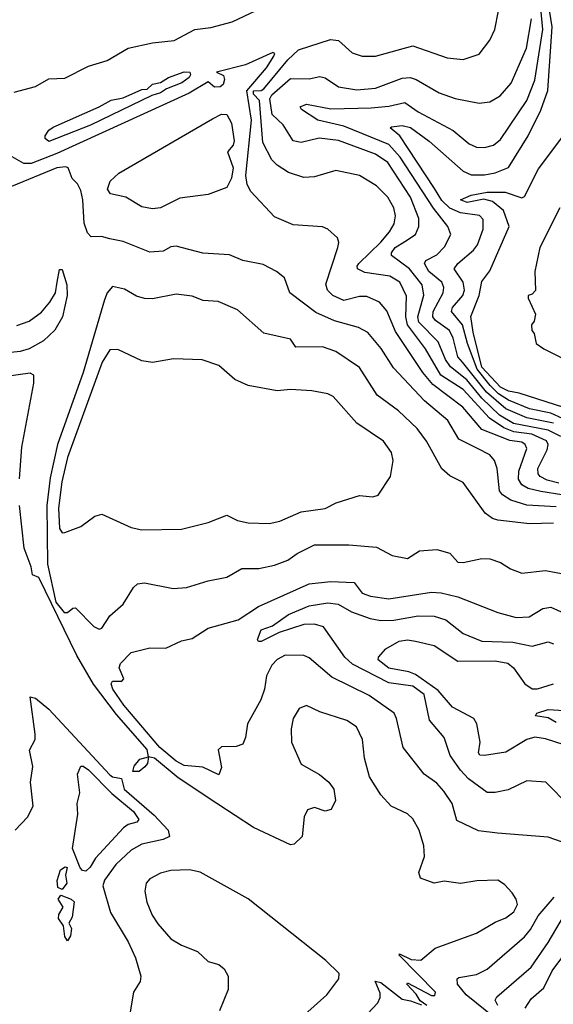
# Model space of a CAD drawing. Extents: x 1246230 to 1426786, y 660032 to 763141.
# Tile 180 of 256: x 1301945 to 1303954, y 713060 to 716762. Entities that reach past the tile are written whole.
import ezdxf

# ---------------------------------------------------------------- set-up
doc = ezdxf.new("R2010")
doc.units = 0

msp = doc.modelspace()

# ---------------------------------------------------------------- linework, layer by layer
at = {"layer": '0CON10XD'}
for points in [[(1303955, 715245.2), (1303854.8, 715264.8), (1303775, 715299.4), (1303702, 715362), (1303611.9, 715475), (1303594.8, 715495), (1303576.6, 715565), (1303562.9, 715592.9), (1303510.7, 715630.7), (1303500.2, 715645), (1303502.2, 715665), (1303539.1, 715735), (1303541.6, 715755), (1303534.2, 715775), (1303486.1, 715815), (1303469.6, 715845), (1303473.8, 715856.2), (1303515, 715877.7), (1303545, 715907.8), (1303568.8, 715955), (1303557.6, 715985), (1303503, 716053), (1303377.4, 716245), (1303335, 716293.3), (1303165, 716361.3), (1303068.2, 716385), (1303005.6, 716425), (1303001.8, 716435), (1303024.8, 716445.2), (1303116.5, 716426.5), (1303269, 716431), (1303335, 716436.6), (1303395, 716450.3), (1303445, 716416), (1303577.5, 716345), (1303636.7, 716295), (1303665, 716282.6), (1303695, 716281.2), (1303729.5, 716290.5), (1303755, 716311.2), (1303855, 716457.9), (1303884.6, 716535.4), (1303914.7, 716725), (1303896.1, 716925)], [(1304032.4, 715242.4), (1303945, 715282.3), (1303865, 715298.6), (1303785, 715331.9), (1303747.5, 715355), (1303716.1, 715386.1), (1303667.5, 715447.5), (1303630.5, 715545), (1303612.6, 715615), (1303571, 715665), (1303575, 715679.7), (1303614.1, 715725), (1303619.3, 715745), (1303614.5, 715775), (1303580.8, 715825), (1303594.2, 715845), (1303653.5, 715895), (1303668.9, 715915), (1303689.8, 715975), (1303690.4, 716010.4), (1303675.6, 716025.6), (1303605, 716036.4), (1303565, 716053.4), (1303535, 716081.8), (1303507.3, 716127.3), (1303376.1, 716326.1), (1303340, 716355), (1303345, 716359.6), (1303385, 716364.8), (1303416.7, 716356.7), (1303487.1, 716305), (1303615, 716193.2), (1303645, 716179.2), (1303695, 716179.4), (1303735, 716186.2), (1303785, 716206.2), (1303860, 716325), (1303907.5, 716422.5), (1303934, 716496), (1303949.5, 716735), (1303920, 716925)], [(1301925, 716490), (1302005, 716511.1), (1302055, 716539.4), (1302115, 716542.9), (1302205, 716586.9), (1302275, 716609.4), (1302353.3, 716655), (1302445.3, 716674.7), (1302526.4, 716683.6), (1302605, 716725.9), (1302665, 716732.8), (1302745, 716753.7), (1302835, 716797.1)], [(1303975, 715018.9), (1303930.5, 715030.5), (1303905, 715044.2), (1303896.8, 715055), (1303895.7, 715075), (1303930.6, 715145), (1303934.8, 715165), (1303929, 715179), (1303873.3, 715203.3), (1303805, 715212.5), (1303767.6, 715227.6), (1303713.7, 715263.7), (1303615, 715372.1), (1303530.8, 715425), (1303472.8, 715525), (1303405.3, 715615), (1303398.9, 715645), (1303402, 715722), (1303376.3, 715775), (1303338.4, 715798.4), (1303245, 715812.1), (1303217.1, 715825), (1303215.3, 715835), (1303222.2, 715845), (1303305, 715925.2), (1303337.1, 715965), (1303354.8, 715995), (1303359.5, 716025), (1303353.2, 716055), (1303331.8, 716095), (1303288.1, 716138.1), (1303225, 716176.1), (1303135, 716194.6), (1303055, 716171.5), (1303015, 716169.3), (1302957.1, 716187.1), (1302914.1, 716215), (1302894.1, 716235), (1302860.4, 716300.4), (1302848.2, 716458.2), (1302825, 716482), (1302825.9, 716495), (1302855, 716495.9), (1302865, 716502.6), (1302955, 716611.2), (1302995, 716649.2), (1303115, 716687.3), (1303145, 716684.4), (1303197.3, 716637.3), (1303234.6, 716624.6), (1303285, 716625.4), (1303425, 716664.2), (1303555, 716618.2), (1303615, 716612.9), (1303675, 716632.2), (1303715, 716685.7), (1303733.6, 716725), (1303747.3, 716795)], [(1303982.6, 715195), (1303935, 715219.2), (1303803.7, 715243.7), (1303751.7, 715275), (1303685, 715338.6), (1303628.5, 715408.5), (1303567, 715457), (1303548.6, 715485), (1303521.1, 715551.1), (1303448.4, 715625), (1303444.7, 715645), (1303466.4, 715726.4), (1303459.8, 715765), (1303412.2, 715825), (1303345.3, 715875), (1303344.8, 715885), (1303359.2, 715905), (1303395, 715927.7), (1303435.3, 715955), (1303447.5, 715985), (1303447.5, 716015), (1303416.7, 716095), (1303331.1, 716225), (1303285, 716256.2), (1303145, 716308.4), (1303073.2, 716316.8), (1303005, 716300.8), (1302975, 716307.3), (1302936.8, 716366.8), (1302896.2, 716406.2), (1302886.5, 716465), (1302895, 716479.9), (1302965, 716541.6), (1303035, 716540.4), (1303075, 716549.1), (1303095, 716543.8), (1303145, 716510), (1303215, 716498.9), (1303285, 716504.8), (1303385, 716541.9), (1303415, 716544.7), (1303437.5, 716537.5), (1303525, 716487.3), (1303585, 716465.4), (1303675, 716448.2), (1303715, 716453.6), (1303753.6, 716476.4), (1303795, 716523.3), (1303852.6, 716655), (1303871.9, 716765)], [(1304065, 714963.2), (1303907.5, 714987.5), (1303859.4, 714999.4), (1303835, 715012.6), (1303823.5, 715035), (1303824.3, 715064.3), (1303855, 715150), (1303848.4, 715165), (1303835, 715173.8), (1303790.2, 715180.2), (1303685, 715221.7), (1303613.3, 715305), (1303500.4, 715390.4), (1303462.8, 715435), (1303359.9, 715589.9), (1303327.7, 715667.7), (1303300.2, 715700.2), (1303251.7, 715721.7), (1303225, 715721.6), (1303165, 715706.9), (1303124.3, 715725), (1303104.5, 715745), (1303097.9, 715767.9), (1303143.1, 715905), (1303146.7, 715925), (1303141.7, 715941.7), (1303105, 715974.2), (1303085, 715983.3), (1302975, 715991.1), (1302905, 716021.1), (1302815, 716116.7), (1302802.1, 716142.1), (1302796.7, 716176.7), (1302817.4, 716385), (1302800.4, 716495), (1302875, 716580.7), (1302901.9, 716625), (1302905.6, 716635.6), (1302898.6, 716638.6), (1302795, 716592.5), (1302686.7, 716565), (1302712.4, 716552.4), (1302717, 716537), (1302711.9, 716518.1), (1302700.6, 716509.4), (1302679.1, 716509.1), (1302655, 716528.7), (1302583.6, 716486.4), (1302085, 716259.6), (1301988.6, 716221.4), (1301960.9, 716220.9), (1301916.7, 716246.7)], [(1302055, 716304.8), (1302041.8, 716315), (1302041.6, 716325), (1302055, 716347.3), (1302071.9, 716358.1), (1302245, 716434.8), (1302289.8, 716460.2), (1302335, 716469), (1302405, 716499.4), (1302425, 716500.5), (1302445, 716520), (1302475, 716525.8), (1302505, 716545.1), (1302565, 716566.1), (1302585.9, 716565), (1302588.9, 716555), (1302583.6, 716545), (1302556.2, 716525), (1302497.7, 716502.3), (1302475, 716486.6), (1302443.4, 716476.6), (1302211.8, 716365), (1302055, 716304.8)], [(1302445, 716051.4), (1302405, 716058.8), (1302345, 716094.6), (1302287.1, 716107.1), (1302276.3, 716125), (1302285.6, 716155), (1302318.1, 716185), (1302670.7, 716389.3), (1302705, 716406.5), (1302725.4, 716405.4), (1302743.2, 716373.2), (1302752.7, 716307.3), (1302749, 716291), (1302728.2, 716265), (1302749.1, 716205), (1302743.3, 716166.7), (1302725, 716130.8), (1302655, 716105.4), (1302548.3, 716091.7), (1302475, 716054.6), (1302445, 716051.4)], [(1303993.4, 715303.4), (1303825, 715357.4), (1303785, 715365.1), (1303755, 715380.7), (1303685, 715455.8), (1303652.8, 715587.2), (1303643.9, 715646.1), (1303674.5, 715725), (1303685, 715777.5), (1303715, 715817.5), (1303787.6, 715985), (1303766, 716045), (1303725, 716078.8), (1303693.1, 716086.9), (1303630, 716075), (1303604.3, 716085), (1303645, 716102), (1303705, 716113.9), (1303773.1, 716113.1), (1303835, 716092.9), (1303845, 716097.5), (1303898, 716202), (1304005, 716342.7)], [(1303965, 714930.9), (1303855, 714936.4), (1303793.6, 714955), (1303763.2, 714975), (1303751.1, 714991.1), (1303743.3, 715075), (1303732.8, 715105), (1303715, 715125.9), (1303669.3, 715149.3), (1303598.2, 715185), (1303556.4, 715255), (1303469.6, 715329.6), (1303352.7, 715452.7), (1303305.9, 715525.9), (1303256.1, 715586.1), (1303220.8, 715605), (1303130, 715630), (1303060.7, 715660.7), (1302962.9, 715735), (1302941.7, 715791.7), (1302912, 715815), (1302861.4, 715841.4), (1302785, 715856.5), (1302735, 715877.5), (1302634.6, 715884.6), (1302535, 715910.9), (1302515, 715907.5), (1302485, 715891.2), (1302435, 715888.5), (1302335, 715928.2), (1302285, 715937.9), (1302253.4, 715946.6), (1302215, 715945.8), (1302200.7, 715960.7), (1302187.6, 715997.6), (1302182.9, 716085), (1302175, 716120), (1302163.3, 716145), (1302142.5, 716165), (1302127.5, 716205), (1302118.8, 716208.8), (1302085, 716205.3), (1301872.4, 716117.6)], [(1303979.1, 716055), (1303903.2, 715905), (1303884.4, 715815), (1303886.4, 715743.6), (1303875, 715730), (1303860, 715725), (1303860, 715715), (1303886.7, 715655), (1303881.7, 715628.3), (1303872.5, 715615), (1303873, 715593), (1303881.7, 715581.7), (1303890, 715545), (1303918, 715525), (1304042.2, 715462.2)], [(1301935, 715612.3), (1301981, 715629), (1302027.6, 715662.4), (1302059.4, 715700.6), (1302080, 715735), (1302087.1, 715775), (1302095, 715822.5), (1302105, 715822.5), (1302122.5, 715765), (1302124.3, 715725), (1302107.1, 715645), (1302077.9, 715595), (1302035, 715554.7), (1301981.4, 715525), (1301947.5, 715515), (1301865, 715506.3)], [(1303955, 714869.1), (1303865, 714866.7), (1303745, 714880.4), (1303725, 714886.2), (1303697.1, 714907.1), (1303615, 715021.4), (1303565, 715047.5), (1303535, 715073.1), (1303477, 715177), (1303441.1, 715225), (1303371.5, 715291.5), (1303290.4, 715350.4), (1303224.2, 715454.2), (1303135, 715514.6), (1303085, 715531.6), (1302985, 715530.4), (1302965, 715561.4), (1302865, 715583.1), (1302765, 715671.1), (1302693.1, 715703.1), (1302636.7, 715706.7), (1302595, 715722.5), (1302535, 715729.6), (1302445, 715712.1), (1302415, 715713.6), (1302385, 715722.1), (1302339.5, 715749.5), (1302295, 715759.5), (1302275.2, 715734.8), (1302265, 715708.5), (1302184.6, 715435), (1302087.9, 715165), (1302060.5, 715039.5), (1302047.4, 714935), (1302050.4, 714715), (1302081.7, 714571.7), (1302112.7, 714532.7), (1302125, 714532.5), (1302145, 714549.2), (1302155, 714550.5), (1302225, 714480), (1302245, 714470.9)], [(1302105, 714832.5), (1302115, 714834.3), (1302175, 714856.7), (1302228, 714895), (1302255, 714903.1), (1302365, 714852.7), (1302405, 714843.6), (1302555, 714846.9), (1302655, 714871.4), (1302725, 714898.6), (1302765, 714879.2), (1302805, 714870), (1302885, 714868.1), (1302925, 714876.4), (1303005, 714911.4), (1303095, 714924.5), (1303136.2, 714945), (1303225, 714972.7), (1303275, 714967.9), (1303295, 714974.6), (1303341.4, 715045), (1303351.1, 715105), (1303345.5, 715135), (1303315, 715176.9), (1303215, 715245.5), (1303125, 715345.6), (1303105, 715355.6), (1303045, 715366.7), (1302965, 715371.9), (1302915, 715366.7), (1302805, 715386.5), (1302755, 715409.4), (1302695, 715461.4), (1302632.7, 715482.7), (1302525, 715487.1), (1302445, 715472.9), (1302405, 715480), (1302315, 715522.5), (1302285, 715521.2), (1302256, 715475), (1302125, 715115.8), (1302103.9, 715025), (1302091.7, 714925), (1302095, 714848.8), (1302105, 714832.5)], [(1301944.4, 715035.6), (1301953.3, 715155), (1301999.2, 715395), (1301998.9, 715425), (1301985, 715432.7), (1301895, 715421.1)], [(1303477.5, 713055), (1303452.5, 713072.5), (1303438.3, 713098.3), (1303402.5, 713135), (1303405, 713140), (1303495, 713093.3), (1303507.5, 713092.5), (1303510, 713105), (1303373.3, 713245), (1303375, 713250), (1303418.6, 713228.6), (1303455, 713225.7), (1303509.1, 713270.9), (1303665, 713327.8), (1303735, 713368.8), (1303775, 713384.7), (1303805, 713407.1), (1303818.8, 713435), (1303814.7, 713455), (1303798.8, 713478.8), (1303770.6, 713510.6), (1303745, 713526.8), (1303665.9, 713524.1), (1303605, 713514.3), (1303542.9, 713522.9), (1303505, 713514.7), (1303454.1, 713534.1), (1303447.7, 713555), (1303469.5, 713615), (1303467.1, 713655), (1303449.6, 713715), (1303425, 713756.7), (1303405, 713775.5), (1303344.2, 713805), (1303305, 713848), (1303262.2, 713915), (1303243.5, 713985), (1303235.4, 714055.4), (1303213.3, 714103.3), (1303177.1, 714127.1), (1303075, 714159.6), (1303025, 714183.1), (1302997.5, 714172.5), (1302974.3, 714135), (1302966.7, 714095), (1302968.5, 714045), (1303005, 713962.5), (1303073.4, 713923.4), (1303108.8, 713895), (1303128.3, 713868.3), (1303133.6, 713826.4), (1303117.7, 713792.3), (1303095, 713786), (1303055, 713800), (1303029.1, 713790.9), (1303016.4, 713765), (1303008.8, 713691.2), (1302978.1, 713661.9), (1302965, 713659.5), (1302825, 713724.4), (1302687.1, 713815), (1302541.9, 713911.9), (1302452.9, 713985), (1302429.9, 713990.1), (1302426.6, 713965), (1302416.8, 713953.2), (1302395, 713935.7), (1302371.9, 713935), (1302376, 713955), (1302398.3, 713981.7), (1302429.9, 713990.1), (1302425, 714017.9), (1302310, 714150), (1302223, 714263), (1302161, 714371), (1302018, 714665), (1301993.3, 714675), (1301988.8, 714705), (1301962, 714775), (1301945.3, 714935)], [(1302245, 714470.9), (1302255, 714474.4), (1302285, 714520), (1302334.4, 714565), (1302373.4, 714626.6), (1302389.1, 714640.9), (1302415.7, 714644.3), (1302523.4, 714623.4), (1302573.3, 714626.7), (1302655, 714652.2), (1302725, 714665.5), (1302781.7, 714698.3), (1302845, 714698.8), (1302905, 714710.8), (1302955, 714730.4), (1302989.4, 714755), (1303055, 714787.1), (1303185, 714787.5), (1303288.2, 714778.2), (1303347.8, 714747.8), (1303405, 714735.5), (1303450, 714765), (1303515, 714770.5), (1303565, 714756.7), (1303595, 714722.9), (1303615, 714720.9), (1303685, 714736.7), (1303715, 714734.4), (1303755, 714721.5), (1303792.5, 714697.5), (1303835, 714681.1), (1303925, 714690.9), (1303985, 714679.2)], [(1303985, 713671.2), (1303935, 713687.7), (1303743.4, 713703.4), (1303672.2, 713712.2), (1303591.3, 713751.3), (1303573.2, 713815), (1303541.7, 713861.7), (1303515, 713891.8), (1303467.8, 713925), (1303388.5, 714025), (1303364.2, 714134.2), (1303354.4, 714155), (1303260.7, 714220.7), (1303120.2, 714290.2), (1303035, 714362.3), (1303015, 714370.8), (1302945, 714372.7), (1302915, 714355.9), (1302895, 714334.6), (1302874.2, 714295), (1302867.1, 714245), (1302853.3, 714205), (1302802.6, 714115), (1302795, 714062.5), (1302785, 714037.5), (1302760.8, 714029.2), (1302705, 714027.9), (1302692.9, 714017.1), (1302705, 713950), (1302695, 713922), (1302635, 713951.2), (1302565, 713957.8), (1302535, 713974.2), (1302473.5, 714025), (1302337.8, 714185), (1302295.7, 714245), (1302290, 714265), (1302294.6, 714275.4), (1302330, 714275), (1302337, 714283), (1302320.5, 714325), (1302325, 714340.8), (1302365, 714383.1), (1302435, 714400), (1302495, 714398.9), (1302555, 714426.6), (1302595, 714435.3), (1302655.3, 714474.7), (1302767.5, 714505), (1302844.8, 714555.2), (1303035, 714641.3), (1303115, 714649.5), (1303204.5, 714645.5), (1303235, 714606.2), (1303266.2, 714595), (1303335, 714584.8), (1303495, 714608.9), (1303532.4, 714607.6), (1303595, 714592.5), (1303745, 714533.3), (1303814.3, 714514.3), (1303863.6, 714516.4), (1303915, 714547.5), (1303945, 714553.5), (1303995, 714530.4)], [(1304015, 713804.6), (1303926.2, 713895), (1303855, 713899.5), (1303784.1, 713865.9), (1303735, 713856.1), (1303705, 713856.7), (1303635, 713907.6), (1303605, 713940), (1303566.2, 713995), (1303542.7, 714062.7), (1303488.4, 714128.4), (1303467.6, 714225), (1303425, 714256), (1303335, 714268.2), (1303198.7, 714338.7), (1303169.5, 714365), (1303088.8, 714478.8), (1303055, 714488.9), (1303015, 714487.4), (1302922.7, 714457.3), (1302855, 714423.9), (1302844.4, 714424.4), (1302840.9, 714430.9), (1302855, 714468.4), (1302897.1, 714482.9), (1302956.9, 714525), (1303035, 714558.6), (1303105, 714569.4), (1303144.1, 714564.1), (1303194.6, 714535), (1303265, 714510.6), (1303305, 714502.9), (1303354, 714504), (1303445, 714520.6), (1303505, 714518.9), (1303549.5, 714505), (1303615, 714454.1), (1303685, 714425.8), (1303801.1, 714421.1), (1303875, 714406), (1303935, 714422.8), (1303955, 714415.3)], [(1303995, 714035.8), (1303925, 714058.4), (1303885, 714064.7), (1303855, 714055.2), (1303775, 714007.8), (1303695, 713994.7), (1303677.1, 713997.1), (1303672.5, 714005), (1303679.2, 714045), (1303666.6, 714115), (1303654.8, 714134.8), (1303575, 714177.2), (1303520.2, 714240.2), (1303435, 714300), (1303410.5, 714310.5), (1303335, 714323.9), (1303294.4, 714355), (1303295.6, 714365), (1303323.3, 714396.7), (1303374, 714425), (1303405, 714430), (1303435.4, 714425.4), (1303505, 714408.5), (1303595, 714350.2), (1303735, 714351.6), (1303782.5, 714342.5), (1303804.1, 714325), (1303846.7, 714265), (1303875, 714245.5), (1303895, 714245.5), (1303955.3, 714264.7)], [(1301928.8, 713715), (1301975, 713763.3), (1301996.5, 713805), (1301985.6, 713895), (1301995.5, 713954.5), (1301982.9, 714015), (1302004, 714055), (1302004.3, 714075), (1301985, 714216.2), (1302005, 714210.5), (1302055, 714169), (1302285, 713922.8), (1302295, 713914.7), (1302328.8, 713908.8), (1302339.3, 713869.3), (1302451.4, 713771.4), (1302504.7, 713715), (1302509.2, 713690.8), (1302485, 713679.5), (1302405, 713662.4), (1302365, 713639.7), (1302307.1, 713585), (1302265, 713527.1), (1302258.8, 713505), (1302287.6, 713405), (1302354.1, 713295), (1302380.9, 713235), (1302402, 713165), (1302399.2, 713145), (1302374.2, 713105.8), (1302355.6, 712994.4)], [(1303965, 714118.9), (1303935, 714137.2), (1303887.5, 714145), (1303891.4, 714155), (1303935, 714167.7), (1304035, 714161.4)], [(1302195, 713560.6), (1302182.5, 713562.5), (1302172.5, 713572.5), (1302143.8, 713645), (1302163.8, 713775), (1302161.8, 713815), (1302172.3, 713855), (1302162.9, 713925), (1302175, 713955.4), (1302185, 713955.3), (1302205, 713940.8), (1302292, 713852), (1302373.4, 713785), (1302393.8, 713755), (1302386.9, 713745), (1302354.4, 713735.6), (1302336.7, 713723.3), (1302230.2, 713609.8), (1302211.2, 713575), (1302195, 713560.6)], [(1302105, 713491.2), (1302089.5, 713499.5), (1302086.5, 713525), (1302098.6, 713565), (1302117.2, 713577.2), (1302123.8, 713573.8), (1302117.9, 713545), (1302122.9, 713515), (1302105, 713491.2)], [(1302934.2, 712945.8), (1303101.5, 713095), (1303146.4, 713155), (1303147.4, 713175), (1303098.1, 713225), (1302805, 713456.5), (1302625, 713557.1), (1302585, 713565.4), (1302515, 713562.5), (1302475, 713552.7), (1302435, 713531.4), (1302421.5, 713515), (1302416.5, 713485), (1302423.8, 713443.8), (1302444.7, 713394.7), (1302465, 713362.2), (1302515, 713305.6), (1302555, 713281.5), (1302615, 713258.1), (1302655, 713220.8), (1302695, 713208.8), (1302715, 713193.3), (1302730, 713165), (1302730, 713115), (1302697.1, 713035)], [(1302125, 713298.8), (1302115.7, 713315), (1302110, 713355), (1302091.9, 713381.9), (1302093.1, 713396.9), (1302108.8, 713425), (1302090, 713455), (1302100.5, 713469.5), (1302139.4, 713455), (1302150, 713445), (1302142.9, 713387.1), (1302130, 713365), (1302140.5, 713345), (1302137.2, 713317.2), (1302125, 713298.8)], [(1303736, 713006), (1303625.5, 713095), (1303593.1, 713135), (1303592.2, 713155), (1303599, 713161), (1303665, 713171.8), (1303705, 713192.1), (1303846, 713314), (1303868.6, 713341.4), (1303897.1, 713392.9), (1303956.9, 713463.1)], [(1303744.8, 713055), (1303734.7, 713075.3), (1303741.7, 713088.3), (1303871.2, 713198.8), (1303935, 713292.1), (1304020.9, 713439.1)], [(1303848, 713045), (1303870.3, 713079.7), (1303918.1, 713121.9), (1303950.3, 713185), (1304039.2, 713305)], [(1303235.9, 713004.1), (1303293.3, 713065), (1303302.5, 713085), (1303302, 713102), (1303283.3, 713146.7), (1303305, 713141.2), (1303385, 713079.2), (1303416.7, 713073.3), (1303458.3, 713058.3)]]:
    msp.add_lwpolyline(points, dxfattribs=at)

doc.saveas('drawing.dxf')
